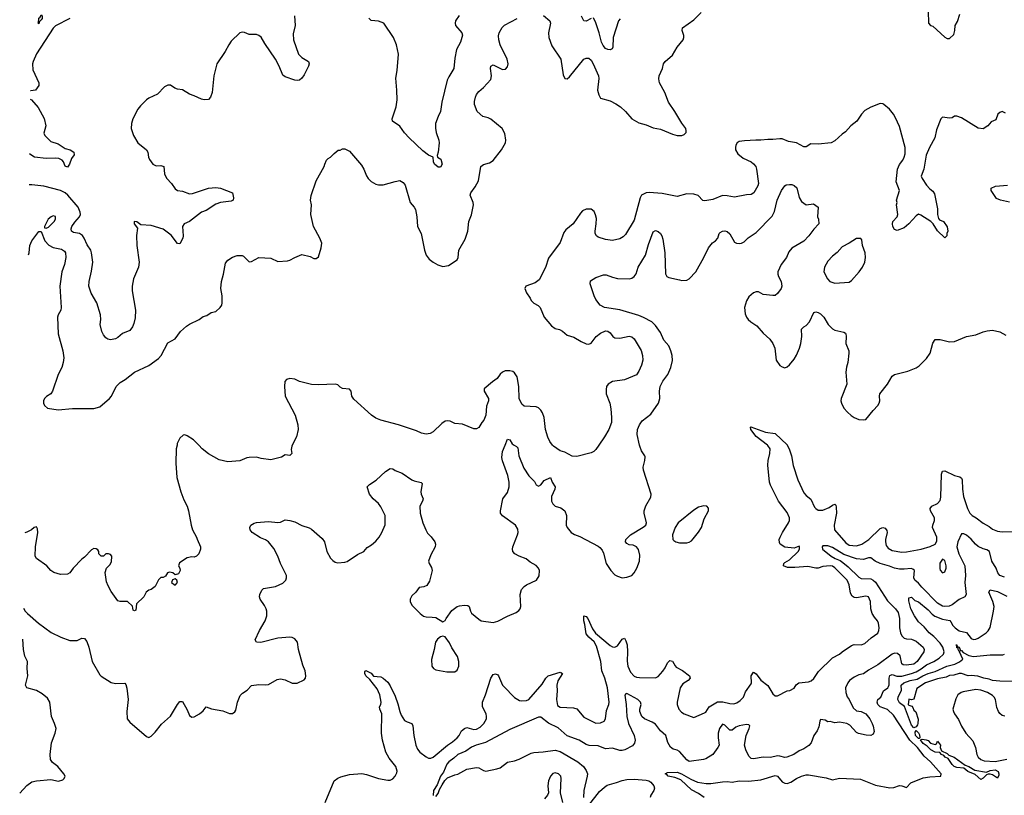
# Model space of a CAD drawing. Header units: inches. Extents: x 1839270 to 1929235, y 762242 to 910350.
# Tile 41 of 256: x 1840289 to 1848528, y 817070 to 823559. Entities that reach past the tile are written whole.
import ezdxf

# ---------------------------------------------------------------- set-up
doc = ezdxf.new("R2010")
doc.units = ezdxf.units.IN
doc.header["$MEASUREMENT"] = 0
doc.layers.add('B8841', color=7, linetype='Continuous')
doc.layers.add('B8842', color=7, linetype='Continuous')

msp = doc.modelspace()

# ---------------------------------------------------------------- linework, layer by layer
at = {"layer": 'B8841', "color": 5}
for points, elevation in [([(1840320.6, 818636.5), (1840335.5, 818610), (1840353.4, 818590), (1840445.5, 818510), (1840552.8, 818432.8), (1840633.8, 818393.8), (1840710, 818364.4), (1840770, 818366), (1840810, 818385.5), (1840830, 818383), (1840850, 818357.3), (1840868.9, 818310), (1840895.3, 818190), (1840959, 818079), (1840970, 818067.3), (1841053.8, 818013.8), (1841090, 818005.3), (1841167.5, 818007.5), (1841176.7, 817996.7), (1841185.8, 817965.8), (1841196.9, 817870), (1841185.7, 817770), (1841188.4, 817710), (1841210, 817683), (1841350, 817562), (1841370, 817552), (1841390, 817564.7), (1841422.5, 817597.5), (1841475.3, 817664.7), (1841550, 817732.4), (1841610, 817830.5), (1841630, 817853.4), (1841650, 817853.4), (1841690, 817786), (1841710, 817737.3), (1841730, 817723.8), (1841750, 817726.4), (1841794, 817750), (1841823.7, 817776.3), (1841850, 817810.8), (1841894.4, 817794.4), (1841990, 817777.1), (1842044.7, 817755.3), (1842070, 817754.8), (1842090, 817766.8), (1842098, 817782), (1842111.5, 817850), (1842134.7, 817905.3), (1842154.5, 817925.5), (1842191.3, 817948.7), (1842230, 817987.3), (1842290, 817998), (1842350, 817993.4), (1842370, 817996.3), (1842442.7, 818037.3), (1842470, 818043.8), (1842510, 818034.9), (1842570, 818008.5), (1842610, 818008.7), (1842670, 818036.3), (1842679.6, 818050), (1842683, 818070), (1842678.9, 818110), (1842657.8, 818157.8), (1842621.6, 818290), (1842613.6, 818350), (1842590, 818378.4), (1842570, 818389.6), (1842550, 818393.3), (1842450, 818385.4), (1842307.9, 818347.9), (1842269.7, 818349.7), (1842258, 818370), (1842294.3, 818450), (1842342.7, 818530), (1842356.4, 818570), (1842357.2, 818610), (1842352.4, 818630), (1842338.2, 818658.2), (1842301.6, 818710), (1842296.2, 818730), (1842299.6, 818750), (1842314.8, 818785.3), (1842330, 818800.3), (1842430, 818816.5), (1842490, 818844.6), (1842515.4, 818870), (1842521.7, 818890), (1842521.7, 818910), (1842470.7, 819010), (1842449.8, 819070), (1842416.1, 819136.1), (1842370, 819191.6), (1842346.5, 819206.5), (1842303.7, 819223.7), (1842234, 819270), (1842216.2, 819290), (1842214, 819310), (1842224.5, 819330), (1842250, 819348), (1842270, 819353), (1842370, 819361.6), (1842450, 819352.7), (1842470, 819356.3), (1842510, 819375.5), (1842550.3, 819370.3), (1842590, 819358.4), (1842650, 819328), (1842710, 819307.7), (1842730, 819296.3), (1842819.6, 819219.6), (1842840.5, 819190), (1842860.3, 819110), (1842890, 819054), (1842910, 819033.4), (1842930, 819020.5), (1842950, 819015.5), (1843010, 819019.1), (1843030, 819026.4), (1843115.6, 819084.4), (1843169.7, 819110.3), (1843195.5, 819144.5), (1843234, 819166), (1843270, 819197.1), (1843298, 819230), (1843319.6, 819270), (1843346.6, 819333.4), (1843347, 819410), (1843310, 819482.7), (1843291.2, 819510), (1843247.8, 819550), (1843216.3, 819590), (1843197.4, 819650), (1843215.4, 819670), (1843272.3, 819707.7), (1843350, 819779), (1843390, 819803.2), (1843410, 819801.3), (1843430, 819787), (1843490, 819765.3), (1843570, 819710.3), (1843590, 819701.3), (1843647.9, 819687.9), (1843657.5, 819677.5), (1843645.5, 819610), (1843648, 819590), (1843664, 819550), (1843660.7, 819530), (1843637.1, 819490), (1843639.7, 819430), (1843661.2, 819350), (1843686.7, 819290), (1843702.6, 819262.6), (1843733, 819233), (1843763.8, 819190), (1843768.2, 819170), (1843766.4, 819150), (1843730, 819082), (1843710.3, 819030), (1843714.9, 819010), (1843735, 818975), (1843739.2, 818950), (1843717.2, 818862.8), (1843694.6, 818825.4), (1843670, 818813.8), (1843632, 818808), (1843603, 818770), (1843570, 818738), (1843557, 818710), (1843555.3, 818690), (1843570, 818661.6), (1843639.3, 818590), (1843669.1, 818569.1), (1843690, 818562.6), (1843741.6, 818561.6), (1843770, 818556.3), (1843830, 818522), (1843850, 818531.3), (1843857, 818550), (1843905, 818615), (1843950, 818650.2), (1843970, 818656.3), (1844010, 818660.2), (1844037.6, 818657.6), (1844050.1, 818650.1), (1844060.6, 818610), (1844070, 818594.6), (1844130, 818542.8), (1844150.2, 818530.2), (1844250, 818515.3), (1844290, 818526.7), (1844370, 818568), (1844442, 818598), (1844464.9, 818615.1), (1844478, 818630), (1844481.6, 818650), (1844477.2, 818750), (1844487.8, 818792.2), (1844510, 818818), (1844530, 818831.7), (1844612, 818870), (1844634.3, 818905.7), (1844639.7, 818950), (1844631.2, 818970), (1844610, 818993.7), (1844560.4, 819020.4), (1844528.2, 819048.2), (1844469.3, 819070), (1844431, 819091), (1844416.3, 819110), (1844411.2, 819130), (1844415.4, 819150), (1844455.1, 819250), (1844459.8, 819270), (1844457.5, 819297.5), (1844438.9, 819330), (1844330, 819407.2), (1844311.2, 819430), (1844311.2, 819450), (1844331.1, 819550), (1844370, 819604.6), (1844385, 819650), (1844384.7, 819690), (1844373.1, 819746.9), (1844329, 819869), (1844324.6, 819895.4), (1844330, 819946.8), (1844350.5, 820000)], 620), ([(1841605.5, 820000), (1841599.6, 819970), (1841594.5, 819850), (1841602.9, 819730), (1841636.2, 819610), (1841662.7, 819542.7), (1841689.4, 819490), (1841701.2, 819450), (1841722.7, 819330), (1841736, 819290), (1841769, 819230), (1841772.7, 819212.7), (1841802, 819150), (1841802, 819130), (1841788, 819090), (1841768, 819070), (1841750, 819061), (1841730, 819064.7), (1841690, 819058), (1841626, 819014), (1841619, 818990), (1841629.3, 818969.3), (1841632, 818950), (1841617, 818923), (1841590, 818914.8), (1841570, 818931.3), (1841543.1, 818936.9), (1841526, 818930), (1841510, 818902), (1841490, 818892), (1841470, 818892), (1841450, 818872), (1841423.7, 818816.3), (1841390, 818791), (1841370, 818786), (1841348, 818770), (1841328.4, 818731.6), (1841267.3, 818672.7), (1841262, 818618), (1841250, 818614), (1841238, 818618), (1841232.7, 818652.7), (1841191.6, 818691.6), (1841130, 818692), (1841110, 818698), (1841054.4, 818774.4), (1841030, 818822), (1841016.8, 818856.8), (1841005.2, 818934.8), (1841014.8, 818970), (1841042, 818998), (1841057.1, 819022.9), (1841058.8, 819070), (1841050, 819084.7), (1841030.9, 819090.9), (1841010, 819090.8), (1840990, 819071), (1840970, 819071.3), (1840951.3, 819090), (1840951.3, 819110), (1840942.8, 819122.8), (1840930, 819131), (1840910, 819134.8), (1840890, 819122.8), (1840830, 819061), (1840810, 819046), (1840737.2, 818970), (1840708, 818930), (1840690, 818921), (1840630, 818916), (1840575.2, 818935.2), (1840550.5, 818950.5), (1840516, 818990), (1840430.8, 819050), (1840418, 819070), (1840421.3, 819150), (1840440.4, 819270), (1840438.8, 819298.8), (1840430, 819316), (1840410, 819310.8), (1840388.2, 819291.8), (1840349.7, 819270.4), (1840333.4, 819265)], 640), ([(1842570.2, 820000), (1842565.2, 819990), (1842562, 819962), (1842566, 819930), (1842550, 819914), (1842510, 819918), (1842480.2, 819899.8), (1842390, 819878), (1842310, 819886.8), (1842270, 819898.8), (1842210, 819897.3), (1842190, 819894), (1842130, 819868), (1842030, 819859.1), (1841958, 819878), (1841870, 819927.7), (1841817.3, 819970), (1841787.7, 820000)], 640), ([(1842844.5, 817010), (1842920.9, 817190), (1842950, 817214.3), (1842975.3, 817224.7), (1843050, 817243.6), (1843150.8, 817250.8), (1843190, 817244.2), (1843290, 817210.2), (1843370, 817195.3), (1843390, 817196.9), (1843410, 817207.2), (1843429.8, 817230.2), (1843443.6, 817256.4), (1843448.2, 817271.8), (1843435.8, 817310), (1843380.3, 817380.3), (1843352.3, 817430), (1843325.2, 817530), (1843317.1, 817590), (1843319.8, 817750), (1843302.9, 817790), (1843300.7, 817810), (1843310.8, 817829.2), (1843314.4, 817850), (1843302.7, 817910), (1843280.2, 817960.2), (1843219.4, 818039.4), (1843186.6, 818070), (1843177, 818090), (1843178, 818102), (1843186.3, 818113.7), (1843230, 818090.6), (1843250, 818067.7), (1843310, 818061.6), (1843330, 818050.4), (1843370, 818016.4), (1843390, 817985.5), (1843430, 817898), (1843453.9, 817833.9), (1843468.7, 817770), (1843480.4, 817740.4), (1843510, 817695.3), (1843530, 817683.6), (1843570.4, 817670), (1843578, 817650), (1843586, 817570), (1843603.5, 817490), (1843616.5, 817456.5), (1843638.3, 817430), (1843690, 817390.3), (1843710, 817380.3), (1843730, 817379.6), (1843750, 817388.3), (1843868.8, 817490), (1843910, 817516.3), (1843949.8, 817550), (1843965.6, 817570), (1843985.2, 817610), (1844009.8, 817630), (1844030, 817637), (1844090, 817619), (1844110, 817622.2), (1844141.4, 817638.6), (1844173.5, 817670), (1844195, 817710), (1844195.9, 817730), (1844191.1, 817751.1), (1844161.2, 817810), (1844161.7, 817850), (1844187.3, 817910), (1844231.6, 818050), (1844250, 818079.6), (1844270, 818086.3), (1844290, 818077), (1844295.3, 818070), (1844330, 817992.2), (1844340, 817980), (1844430, 817888.9), (1844470, 817864.2), (1844490, 817859.5), (1844530, 817862.6), (1844550, 817872), (1844660.7, 817999.3), (1844690.6, 818050), (1844710, 818069.4), (1844810, 818100.3), (1844818.3, 818098.3), (1844830, 818089.3), (1844792.7, 818027.3), (1844783, 817990), (1844785.2, 817945.2), (1844780.2, 817870), (1844790, 817820.5), (1844810, 817806.3), (1844922, 817802), (1844950, 817793.4), (1845010, 817724.4), (1845110, 817672.4), (1845150, 817674.9), (1845179.3, 817690), (1845191.6, 817710), (1845199.6, 817780.4), (1845219.7, 817830), (1845222.7, 817850), (1845206.9, 817970), (1845184.5, 818050), (1845159.6, 818110), (1845150.9, 818190), (1845116.4, 818316.4), (1845094.8, 818354.8), (1845050, 818393.3), (1845030, 818420.5), (1845019, 818499.1), (1845009.8, 818530.2), (1845010, 818570.5), (1845030, 818566), (1845043.1, 818550), (1845082.3, 818462.3), (1845107.5, 818427.5), (1845230, 818323), (1845250, 818311.7), (1845270, 818309.4), (1845290, 818320.2), (1845330, 818375.8), (1845350, 818383.8), (1845361.8, 818361.8), (1845370.7, 818330), (1845374.1, 818270), (1845371.4, 818191.4), (1845376.3, 818150), (1845400.9, 818100.9), (1845430, 818067.6), (1845450, 818058.3), (1845474.8, 818054.8), (1845610, 818053.7), (1845630, 818064.2), (1845670, 818108.7), (1845690, 818137.1), (1845710, 818178), (1845730, 818196.5), (1845750, 818191.7), (1845772.4, 818152.4), (1845782.7, 818142.7), (1845834, 818114), (1845893.4, 818070), (1845899.5, 818050), (1845881.3, 818030), (1845837.1, 818002.9), (1845814.9, 817970), (1845790.4, 817850), (1845790.4, 817830.4), (1845804.9, 817790), (1845826.3, 817766.3), (1845850, 817752.4), (1845930, 817720.4), (1846020.4, 817759.6), (1846030, 817766), (1846059.1, 817810), (1846128.4, 817851.6), (1846172.7, 817852.7), (1846230, 817836.8), (1846264.5, 817835.5), (1846290, 817844.2), (1846318.1, 817861.9), (1846345, 817890), (1846363.4, 817936.6), (1846410, 818002), (1846413.3, 818010), (1846410.9, 818069.1), (1846430, 818099.1), (1846450, 818086.7), (1846490, 818033.4), (1846550, 817988.9), (1846590, 817919.1), (1846610, 817902), (1846630, 817903), (1846710, 817944.9), (1846732.1, 817947.9), (1846770, 817964.9), (1846787.1, 817992.9), (1846808.8, 818011.2), (1846890, 818020.3), (1846912.1, 818027.9), (1846933.2, 818046.8), (1846973.6, 818106.4), (1847090, 818218.7), (1847150, 818250.4), (1847171.5, 818270), (1847250, 818324), (1847270, 818331.7), (1847330, 818327.9), (1847361.3, 818338.7), (1847412.3, 818387.7), (1847470, 818425.7), (1847478.8, 818450), (1847480.3, 818470), (1847475.1, 818510), (1847466.9, 818530), (1847440.4, 818560.4), (1847422.7, 818590), (1847411.8, 818630), (1847408.5, 818690), (1847390, 818729.6), (1847370, 818736.3), (1847290, 818722), (1847270, 818724.7), (1847254.7, 818734.7), (1847240.4, 818760.4), (1847230.6, 818830), (1847213.2, 818870), (1847110, 818974.3), (1847090, 818986.2), (1847069.6, 818990.4), (1847010, 818983.8), (1846970, 818969.8), (1846950, 818969.8), (1846884.9, 818985), (1846774.6, 818974.6), (1846714.6, 818974.6), (1846680.7, 818990), (1846683.6, 819010), (1846690, 819016.4), (1846730, 819040.8), (1846801.6, 819110), (1846814.7, 819130), (1846815.1, 819150), (1846810, 819154.5), (1846770, 819138.9), (1846690, 819147.2), (1846652.3, 819170), (1846645.3, 819185.3), (1846644, 819210), (1846651, 819230), (1846670.8, 819270), (1846722.5, 819350), (1846729, 819370), (1846729.2, 819390), (1846710, 819436.8), (1846637, 819530), (1846570, 819664.7), (1846562, 819690), (1846547.6, 819832.4), (1846551.2, 819870), (1846565.5, 819930), (1846567.3, 819970), (1846550, 819996.8), (1846545.8, 820000)], 580), ([(1844426.5, 820000), (1844447, 819987), (1844455.8, 819975.8), (1844464.9, 819910), (1844506.4, 819806.4), (1844550, 819743.6), (1844596.3, 819696.3), (1844610, 819667.3), (1844630, 819657.1), (1844650, 819667), (1844677, 819703), (1844731, 819730), (1844745.7, 819690), (1844770.2, 819650), (1844767.1, 819630), (1844739.7, 819570), (1844740.2, 819530), (1844749.1, 819509.1), (1844769.5, 819489.5), (1844815.6, 819475.6), (1844850.2, 819450), (1844863.2, 819410), (1844862.8, 819330), (1844871.1, 819310), (1844903.9, 819270), (1844930, 819252.8), (1844975.1, 819235.1), (1845130, 819153.4), (1845143, 819143), (1845161.7, 819121.7), (1845174.7, 819094.7), (1845196.3, 819010), (1845234.9, 818950), (1845270, 818915.5), (1845290, 818903.8), (1845330, 818890.5), (1845370, 818895.5), (1845410, 818908.5), (1845431.8, 818930), (1845453.3, 818970), (1845474, 819030), (1845478.3, 819078.3), (1845466.3, 819126.3), (1845450, 819148.7), (1845422, 819162), (1845390, 819166), (1845370, 819175.3), (1845359, 819190), (1845362, 819210), (1845399, 819250), (1845507.2, 819312.8), (1845529, 819330), (1845532.7, 819350), (1845515.6, 819430), (1845515.6, 819450), (1845528.2, 819491.8), (1845570, 819564.7), (1845574, 819590), (1845508.3, 819790), (1845505.7, 819814.3), (1845520.5, 819870), (1845522, 819902), (1845520.7, 819910), (1845491.7, 819951.7), (1845476.8, 819990), (1845474.8, 820000)], 620), ([(1845134.8, 820000), (1845110, 819964), (1845092.7, 819947.3), (1845070, 819935.5), (1844950, 819904.9), (1844912.5, 819907.5), (1844850, 819940.4), (1844810, 819952.7), (1844756.3, 819990), (1844748.4, 820000)], 640), ([(1846711.2, 820000), (1846728.8, 819968.8), (1846748.4, 819910), (1846761, 819830), (1846798.9, 819710), (1846850, 819600.3), (1846870, 819577.3), (1846907.7, 819547.7), (1846940.8, 819480.8), (1846950, 819468.2), (1846970, 819455.6), (1847010, 819455.2), (1847061.5, 819478.5), (1847090, 819498.6), (1847110, 819506.4), (1847117.6, 819497.6), (1847122, 819482), (1847122.6, 819430), (1847103.1, 819330), (1847106.3, 819290), (1847201.8, 819181.8), (1847230, 819161.7), (1847290, 819157), (1847336.4, 819170), (1847392.9, 819210), (1847490, 819302.3), (1847510, 819310.3), (1847530, 819306), (1847546, 819286), (1847547.3, 819270), (1847534, 819210), (1847533.2, 819190), (1847539.8, 819159.8), (1847556.6, 819136.6), (1847590, 819116.9), (1847670, 819103.8), (1847710, 819105.6), (1847833.2, 819130), (1847907.6, 819152.4), (1847949.7, 819170.3), (1847963.9, 819196.1), (1847963.5, 819230), (1847926.4, 819310), (1847928.6, 819330), (1847943.5, 819370), (1847943.7, 819390), (1847910.9, 819450), (1847907.7, 819470), (1847921.6, 819490), (1847969.2, 819510.8), (1847990, 819535.5), (1847995.8, 819564.2), (1848002, 819758), (1848010, 819782), (1848030, 819785.3), (1848110, 819746), (1848154.7, 819734.7), (1848170, 819724), (1848176, 819710), (1848177.7, 819630), (1848187.1, 819570), (1848219, 819470), (1848238.5, 819430), (1848259, 819410), (1848292.4, 819392.5), (1848350, 819347.1), (1848399.6, 819319.6), (1848430, 819296.1), (1848470, 819280.7), (1848510, 819273.2), (1848595.8, 819275.8)], 580), ([(1848530, 818894), (1848490.3, 818910), (1848473.8, 818930), (1848460.3, 818970), (1848423.2, 819030), (1848403.8, 819110), (1848382.8, 819122.8), (1848350, 819132.6), (1848310, 819152.6), (1848285.7, 819170), (1848250, 819212.2), (1848210, 819245.5), (1848190, 819258), (1848170, 819258.8), (1848139.7, 819190), (1848130.8, 819150), (1848146, 819090), (1848196.5, 818990), (1848202.8, 818910), (1848198.1, 818850), (1848209.7, 818750.3), (1848196, 818730), (1848150, 818708.4), (1848090, 818663.5), (1848067.5, 818652.5), (1848030, 818648.3), (1848010, 818653), (1847970, 818678), (1847838.5, 818810), (1847810, 818845.8), (1847779.6, 818870), (1847769.3, 818890), (1847775.2, 818950), (1847762.6, 818962.6), (1847747.8, 818967.8), (1847690, 818961.4), (1847650, 818962.1), (1847610, 818969.6), (1847567.5, 818987.5), (1847489.7, 819009.7), (1847447.6, 819030), (1847410, 819057.6), (1847390, 819058), (1847350, 819043.9), (1847290, 819049.6), (1847183.6, 819083.6), (1847090, 819143.5), (1847050, 819157.2), (1847010, 819157.8), (1847003.1, 819150), (1847005.8, 819130), (1847079.1, 819070), (1847113.5, 819050), (1847154, 819034), (1847177.8, 819017.8), (1847221.7, 818981.7), (1847310, 818894.5), (1847330, 818884.9), (1847410, 818880.1), (1847431.2, 818871.2), (1847450, 818853.9), (1847550, 818698), (1847618.5, 818630), (1847638.7, 818598.7), (1847650.5, 818550), (1847651.4, 818470), (1847659.3, 818430), (1847670, 818404.2), (1847690, 818385.4), (1847710, 818379.1), (1847750, 818376.4), (1847790, 818358.3), (1847849.7, 818310), (1847856.4, 818290), (1847853.5, 818270), (1847797.7, 818190), (1847770, 818167.3), (1847710, 818159.3), (1847682.5, 818162.5), (1847670, 818170.7), (1847656.3, 818236.3), (1847635.1, 818255.1), (1847610, 818258.8), (1847590, 818250.2), (1847470, 818160.2), (1847390, 818116), (1847350, 818087.2), (1847310, 818076.5), (1847270, 818057.6), (1847233.3, 818030), (1847217.2, 818010), (1847198, 817970), (1847201, 817930), (1847213.3, 817893.3), (1847230, 817872), (1847262.4, 817802.4), (1847290, 817775.6), (1847330, 817771.8), (1847369.7, 817750), (1847402.5, 817710), (1847423.1, 817670), (1847431.2, 817648.8), (1847437.4, 817602.6), (1847430, 817581), (1847410, 817570.6), (1847372.8, 817572.8), (1847306.9, 817586.9), (1847290, 817596.3), (1847235.3, 817655.3), (1847210, 817670.6), (1847150, 817682.8), (1847110, 817677.3), (1847070, 817687.3), (1847050, 817684), (1847030, 817697.3), (1846990, 817702.8), (1846983.6, 817690), (1846976.8, 817643.2), (1846960.5, 817610), (1846932.8, 817570), (1846911.6, 817508.4), (1846893.4, 817486.6), (1846850, 817459), (1846810, 817441.1), (1846767.7, 817412.3), (1846708.8, 817388.8), (1846690, 817385.3), (1846650, 817398.5), (1846630, 817400.2), (1846570, 817384.7), (1846509.2, 817389.2), (1846430, 817374.7), (1846410, 817379), (1846390, 817397.6), (1846365, 817450), (1846354.6, 817490), (1846366.3, 817570), (1846392.4, 817630), (1846398, 817650), (1846395, 817655), (1846390, 817660.4), (1846370, 817663.1), (1846308.5, 817651.5), (1846280.7, 817639.3), (1846250, 817614.6), (1846230, 817614.3), (1846190, 817656.4), (1846170, 817663.8), (1846145.8, 817630), (1846132.8, 817590), (1846132.2, 817550), (1846140.9, 817490), (1846131.4, 817468.6), (1846090, 817410.4), (1846030, 817375.8), (1846010, 817368.9), (1845890, 817353.7), (1845870, 817366.4), (1845810, 817435.5), (1845790, 817448.2), (1845756.1, 817456.1), (1845733.5, 817473.5), (1845712.5, 817512.5), (1845694.7, 817570), (1845652.2, 817610), (1845610, 817664.2), (1845582.4, 817682.4), (1845517.6, 817710), (1845494, 817730), (1845478.9, 817770), (1845478.2, 817790), (1845488.8, 817830), (1845484.9, 817850), (1845461.6, 817870), (1845370, 817920.9), (1845361.1, 817918.9), (1845353.4, 817906.6), (1845364.7, 817830), (1845368.3, 817728.3), (1845382.1, 817670), (1845431.3, 817570), (1845439.3, 817530), (1845433.2, 817506.8), (1845415.7, 817484.3), (1845352.3, 817450), (1845330, 817444.5), (1845310, 817445.8), (1845250, 817463.2), (1845190, 817458.6), (1845130, 817483.8), (1845052.7, 817487.3), (1845030, 817494), (1844970, 817530.1), (1844870, 817567.6), (1844793.9, 817633.9), (1844713.3, 817673.3), (1844650, 817724.6), (1844630, 817722.4), (1844390, 817621.6), (1844187.2, 817512.9), (1844107.3, 817490), (1844070, 817473.8), (1844020.9, 817439.1), (1843954.7, 817410), (1843920.9, 817379.1), (1843878.9, 817350), (1843864.4, 817330), (1843835.5, 817264.5), (1843810, 817230.4), (1843781.7, 817158.3), (1843751.8, 817110), (1843750, 817068)], 560), ([(1846016.1, 817050), (1845970, 817084.9), (1845910, 817116.4), (1845820, 817200), (1845770, 817219.1), (1845714, 817230), (1845703.1, 817243.1), (1845689.6, 817250.4), (1845710, 817259.5), (1845790, 817262), (1845826.7, 817250), (1845905.3, 817205.3), (1845961, 817181), (1846032.5, 817167.5), (1846071, 817169), (1846170, 817183.7), (1846210, 817186), (1846250, 817180.7), (1846308.2, 817191.8), (1846387.2, 817187.2), (1846490, 817199), (1846610, 817234.2), (1846630, 817228.8), (1846670, 817181.5), (1846690, 817171.3), (1846710, 817169.2), (1846741, 817179), (1846788.3, 817211.7), (1846829.9, 817230.1), (1846870, 817241.1), (1846890, 817240.7), (1847035.8, 817215.8), (1847090, 817200.3), (1847150, 817212.2), (1847324.4, 817204.4), (1847450, 817155.5), (1847570, 817131), (1847604.1, 817135.9), (1847650, 817152), (1847670.2, 817150.2), (1847710, 817134.9), (1847745.2, 817174.8), (1847850, 817215.1), (1847905.6, 817225.6), (1847997.2, 817230), (1847999.5, 817250), (1847909.8, 817350), (1847856.6, 817396.6), (1847800.7, 817470), (1847736, 817530), (1847599.1, 817739.1), (1847550, 817787.2), (1847489.2, 817810), (1847468, 817830), (1847462.7, 817850), (1847469.9, 817870.1), (1847493.6, 817890), (1847517.2, 817942.8), (1847552.9, 817970), (1847559.8, 817980.2), (1847565.2, 817994.8), (1847563.4, 818050), (1847570, 818072.3), (1847590, 818080.1), (1847627.6, 818067.6), (1847670, 818066.4), (1847750, 818087.9), (1847790, 818103.4), (1847832.8, 818127.2), (1847877.5, 818162.5), (1847938.5, 818190), (1847983.3, 818216.7), (1848018.3, 818250), (1848025, 818270), (1848012.8, 818310), (1847990, 818342), (1847938.5, 818398.5), (1847899.3, 818430), (1847858.1, 818478.1), (1847810, 818522.4), (1847774.8, 818570), (1847746.5, 818630), (1847730, 818698), (1847730, 818722), (1847750, 818726.8), (1847779.5, 818699.5), (1847810, 818687.2), (1847890, 818621.7), (1847924.1, 818584.1), (1847947.5, 818567.5), (1848010, 818543.9), (1848071.8, 818531.8), (1848081.5, 818521.5), (1848096.5, 818490), (1848116.5, 818470), (1848150, 818447.1), (1848211.4, 818431.4), (1848250, 818380.9), (1848270, 818372.6), (1848290, 818375.5), (1848310, 818385.2), (1848375.1, 818430), (1848393.9, 818446.1), (1848410, 818473.4), (1848437.7, 818610), (1848441.4, 818650), (1848431.6, 818691.6), (1848398.7, 818770), (1848410, 818787.7), (1848470, 818774.2), (1848550, 818736.6)], 540), ([(1840289.1, 817088.3), (1840348.5, 817151.6), (1840390, 817182), (1840430, 817190.7), (1840550, 817200.7), (1840612.5, 817187.5), (1840650, 817198), (1840662, 817210), (1840669, 817230), (1840659, 817250), (1840609.2, 817310), (1840564.2, 817344.2), (1840546.6, 817370), (1840543.7, 817410), (1840555.6, 817510), (1840585.8, 817590), (1840593.1, 817630), (1840581.7, 817670), (1840555.4, 817730), (1840542, 817850), (1840521.5, 817881.5), (1840478.2, 817918.2), (1840430, 817945.6), (1840349.6, 817969.6), (1840337.2, 817990), (1840357, 818070), (1840351.8, 818130), (1840354, 818190), (1840333.3, 818233.3), (1840319.6, 818290), (1840315.3, 818376.9)], 620), ([(1848637, 818023), (1848490, 818024.4), (1848430.2, 818029.8), (1848402, 818042), (1848355.3, 818050), (1848305.2, 818065.2), (1848250, 818072.7), (1848226, 818070), (1848168.9, 818088.9), (1848150, 818089), (1848104.9, 818075.1), (1848070, 818072), (1848041.1, 818058.9), (1847970, 818045.6), (1847869, 818011), (1847795.9, 817964.1), (1847770, 817875.3), (1847750, 817868.7), (1847730, 817875.3), (1847728.2, 817871.8), (1847722.8, 817830), (1847730, 817822.8), (1847754.4, 817814.4), (1847763.5, 817803.5), (1847770, 817782), (1847786.8, 817766.8), (1847806, 817706), (1847804.9, 817670), (1847800.5, 817659.5), (1847790, 817642), (1847770, 817635.1), (1847750, 817657.6), (1847692.1, 817812.1), (1847650, 817844.7), (1847637.8, 817870), (1847638.2, 817890), (1847667.6, 817950), (1847665.4, 817990), (1847685.6, 818010), (1847739.7, 818030), (1847798.9, 818041.1), (1847844.6, 818070), (1847889.7, 818090), (1847950, 818104.9), (1848046.3, 818150), (1848112.8, 818167.2), (1848152.6, 818187.4), (1848180.9, 818210), (1848152.7, 818270), (1848154.6, 818274.6), (1848150, 818274), (1848142.9, 818290), (1848142, 818302), (1848130, 818304.5), (1848128.5, 818331.6), (1848134.6, 818314.6), (1848150, 818310.3), (1848162, 818282), (1848170, 818281.6), (1848184.4, 818264.4), (1848230, 818239.6), (1848270, 818230.2), (1848410, 818245.3), (1848514.7, 818245.3), (1848529.5, 818250.5)], 520), ([(1848531.7, 817731.7), (1848510, 817736.3), (1848490, 817753.6), (1848479.1, 817770), (1848465.2, 817805.2), (1848452.9, 817870), (1848442.4, 817890), (1848430, 817903.6), (1848386, 817930), (1848330, 817949.8), (1848290, 817954.4), (1848183.2, 817936.8), (1848165.5, 817930), (1848139.3, 817910), (1848122, 817878), (1848103, 817810), (1848098, 817790), (1848101.6, 817770), (1848110.5, 817750), (1848143.6, 817703.6), (1848170, 817648), (1848205.3, 817590), (1848264.8, 817524.8), (1848286.8, 817470), (1848297.3, 817410), (1848310, 817388.4), (1848330, 817368.4), (1848358.5, 817358.5), (1848450, 817351.9), (1848550, 817370.8)], 540), ([(1843770, 817060.9), (1843790, 817084.5), (1843802, 817118), (1843823.6, 817156.4), (1843847.2, 817192.8), (1843870, 817216), (1843930, 817242), (1843953.8, 817246.2), (1844030, 817289.3), (1844110, 817302.7), (1844130, 817299.3), (1844170, 817276), (1844190, 817272.3), (1844282, 817290), (1844310, 817299.3), (1844370, 817346.6), (1844430, 817357.7), (1844468.1, 817371.9), (1844570, 817422.3), (1844591.5, 817428.5), (1844670, 817432.2), (1844770, 817446.6), (1844810, 817435.3), (1844960.2, 817350), (1845007, 817310), (1845030, 817276.4), (1845039.5, 817250), (1845038.6, 817230), (1845009.3, 817110), (1845005.5, 817050)], 560), ([(1844832.5, 817010), (1844814.7, 817090), (1844821, 817210), (1844816.9, 817230), (1844798, 817250), (1844770, 817257.6), (1844750, 817251.8), (1844730.6, 817230), (1844714, 817190), (1844707.9, 817150), (1844712.8, 817090), (1844706.3, 817070), (1844680.2, 817039.8)], 580), ([(1845050, 816986.6), (1845139.4, 817100.6), (1845181.1, 817138.9), (1845205.9, 817154.1), (1845284.1, 817175.9), (1845330, 817193.9), (1845370, 817201.4), (1845430, 817204.8), (1845530, 817197.3), (1845553.7, 817190), (1845570, 817178.9), (1845595.3, 817150), (1845599.4, 817130), (1845594, 817110), (1845569.9, 817070.1), (1845563.7, 817050)], 560)]:
    msp.add_lwpolyline(points, dxfattribs=dict(at, elevation=elevation))
for points, elevation in [([(1846010, 819492), (1845990, 819487), (1845970, 819480.7), (1845930, 819456.2), (1845798.8, 819350), (1845774, 819310), (1845750.9, 819249.1), (1845754.8, 819210), (1845762, 819202), (1845778, 819190), (1845810, 819181.6), (1845870, 819183), (1845890, 819187.7), (1845910, 819198.8), (1845925.4, 819214.6), (1845969.7, 819270.3), (1845993, 819310), (1846016.6, 819383.4), (1846052.7, 819450), (1846052.5, 819472.5), (1846038, 819490)], 620), ([(1848010, 819045.2), (1847987.9, 819012.1), (1847986.8, 818966.8), (1847992.3, 818952.3), (1848010, 818930.8), (1848030, 818938.8), (1848040.5, 818970), (1848041.3, 818990), (1848030, 819033.2)], 580), ([(1841590, 818881.2), (1841567.1, 818872.9), (1841558.8, 818850), (1841590, 818828.2), (1841609.2, 818850), (1841604, 818870)], 640), ([(1843830, 818401.2), (1843810, 818396), (1843783.9, 818376.1), (1843768.5, 818350), (1843758.4, 818290), (1843734.2, 818205.8), (1843738.4, 818150), (1843750.3, 818130.3), (1843770, 818120.3), (1843862.2, 818102.2), (1843930, 818102.4), (1843950, 818116.3), (1843964, 818150), (1843963.9, 818190), (1843951.7, 818230), (1843903.9, 818303.9), (1843885.3, 818345.3), (1843850, 818395.3)], 620), ([(1847815.5, 817544.5), (1847810, 817546), (1847784.4, 817570), (1847782.4, 817597.6), (1847790, 817612), (1847810, 817591.3), (1847816.7, 817576.7), (1847821, 817550)], 520), ([(1847950, 817496), (1847959.3, 817500.7), (1847970, 817522), (1847994.8, 817490), (1847991.3, 817470), (1848002.8, 817442.8), (1848050, 817418.8), (1848064.4, 817404.4), (1848107.3, 817390), (1848201.1, 817321.1), (1848230.7, 817310), (1848281.4, 817281.4), (1848378, 817262), (1848410, 817276.1), (1848450, 817282.5), (1848476.1, 817270), (1848483.2, 817250), (1848482.3, 817237.7), (1848470, 817212), (1848430, 817240.9), (1848410, 817247.8), (1848392.4, 817247.6), (1848379.1, 817240.9), (1848350, 817212.6), (1848330, 817202.4), (1848282.6, 817242.6), (1848221.6, 817270), (1848190, 817298), (1848130, 817302.2), (1848108, 817310), (1848090, 817328), (1848057.2, 817377.2), (1848033.2, 817390), (1848022, 817402), (1848002.7, 817410), (1847987.8, 817427.8), (1847950, 817431.1), (1847912.8, 817450), (1847881.4, 817481.4), (1847850, 817502.6), (1847826, 817534), (1847841.5, 817538.5), (1847874.9, 817534.9), (1847890, 817527.7), (1847910, 817506)], 520)]:
    msp.add_lwpolyline(points, close=True, dxfattribs=dict(at, elevation=elevation))
at = {"layer": 'B8842', "color": 5}
for points, elevation in [([(1844673.1, 823593.1), (1844723.7, 823550), (1844731.8, 823530), (1844714.5, 823450), (1844717.6, 823410), (1844741.8, 823341.8), (1844816.2, 823230), (1844836.8, 823096.8), (1844850, 823066), (1844870, 823064.5), (1844890, 823081.3), (1845010, 823229.6), (1845030, 823238.7), (1845050, 823236.9), (1845070, 823219.5), (1845087.1, 823190), (1845132.3, 823090), (1845133.9, 823066.1), (1845124.2, 822970), (1845133.6, 822930), (1845150, 822902), (1845230, 822879.3), (1845276.6, 822856.6), (1845315.1, 822830), (1845358.4, 822790), (1845410.9, 822730.9), (1845470, 822696.4), (1845530, 822679.7), (1845590, 822654.7), (1845650, 822642.2), (1845750, 822602), (1845790, 822591.5), (1845830, 822591.2), (1845850, 822598.4), (1845864.7, 822615.3), (1845866.7, 822630), (1845862.4, 822650), (1845830, 822693), (1845771.3, 822791.3), (1845718, 822870), (1845686.9, 822950), (1845643.2, 823030), (1845636.7, 823063.3), (1845640.9, 823090), (1845668, 823150), (1845677.3, 823190), (1845690.8, 823210), (1845750, 823261.2), (1845790, 823329), (1845840.7, 823390), (1845847.3, 823410), (1845847.1, 823427.1), (1845831, 823470), (1845836, 823490), (1845930, 823558.7), (1845990, 823618.9)], 640), ([(1847891, 823630), (1847892, 823530), (1847911.1, 823511.1), (1847930, 823504.7), (1848030, 823414), (1848050, 823402.8), (1848070, 823401), (1848104.7, 823435.3), (1848114, 823470), (1848115.3, 823510), (1848136.5, 823543.5), (1848155.5, 823604.5)], 660), ([(1840362, 821592.8), (1840367.6, 821610), (1840374.9, 821670), (1840390, 821709.3), (1840450, 821788), (1840470, 821788), (1840500.5, 821710), (1840533.1, 821673.1), (1840570, 821652), (1840638.5, 821638.5), (1840663.5, 821623.5), (1840672.8, 821610), (1840675.1, 821570), (1840663, 821510), (1840642, 821450), (1840625.4, 821330), (1840635.4, 821150), (1840632.8, 821130), (1840610, 821090.6), (1840604.7, 821070), (1840609.7, 820930), (1840651.3, 820790), (1840657.6, 820730), (1840653.6, 820690), (1840640.7, 820650), (1840611.8, 820590), (1840562.9, 820450), (1840550, 820428.2), (1840513.4, 820406.6), (1840496, 820390), (1840489.4, 820370), (1840489.4, 820350), (1840497.2, 820330), (1840522, 820310), (1840610, 820296.3), (1840730, 820305.1), (1840910, 820305.6), (1840958.9, 820321.1), (1841039.3, 820390), (1841057.6, 820410), (1841097.1, 820490), (1841130, 820525.1), (1841170.3, 820549.7), (1841250, 820609.5), (1841370, 820667.3), (1841450, 820725.1), (1841472.4, 820750), (1841530, 820855.1), (1841590, 820889.3), (1841633.7, 820950), (1841685.4, 820994.6), (1841710, 821011.6), (1841791, 821050), (1841825.2, 821074.8), (1841855.3, 821084.7), (1841890, 821109), (1841930, 821119), (1841966.8, 821150), (1841980.7, 821170), (1841982, 821190), (1841982, 821250), (1841973, 821310), (1841976.3, 821370), (1841994.4, 821430), (1842010, 821522), (1842030, 821546), (1842070, 821572), (1842110, 821586.6), (1842150, 821586), (1842160.9, 821580.9), (1842210, 821533.2), (1842230, 821537), (1842290, 821569.4), (1842390, 821563.7), (1842450, 821537), (1842530, 821541.2), (1842550, 821546), (1842590, 821569.4), (1842650, 821596), (1842718.9, 821578.9), (1842750, 821562), (1842770, 821562), (1842790, 821575.3), (1842813, 821650), (1842816.4, 821690), (1842801.6, 821730), (1842748.8, 821828.8), (1842724.9, 821930), (1842730.4, 822010), (1842722, 822050), (1842727.7, 822087.7), (1842770.8, 822210), (1842837.3, 822330), (1842841, 822350), (1842856.9, 822383.1), (1842870, 822398), (1842890, 822408), (1842919.6, 822440.4), (1842952.7, 822467.3), (1842970, 822468), (1842990, 822478), (1843010, 822478), (1843050, 822458), (1843150, 822342.7), (1843170, 822309.2), (1843192.1, 822252.1), (1843206, 822230), (1843230, 822206.3), (1843270, 822182.9), (1843290, 822177), (1843330, 822178.4), (1843430, 822206), (1843470, 822212.7), (1843498, 822198), (1843514.7, 822174.7), (1843556.2, 822030), (1843589.7, 821989.7), (1843599.6, 821970), (1843611.2, 821911.2), (1843618.4, 821830), (1843649.6, 821770), (1843675.6, 821630), (1843690, 821589), (1843716.6, 821556.6), (1843749.6, 821529.6), (1843787.8, 821507.8), (1843830, 821495.6), (1843877.3, 821502.7), (1843950.4, 821549.6), (1843958.8, 821570), (1843962.8, 821630), (1844015.6, 821724.4), (1844039.5, 821790), (1844048, 821870), (1844070, 821928), (1844085.5, 822010), (1844084, 822030), (1844059.3, 822090), (1844064.4, 822110), (1844100.3, 822159.7), (1844128.2, 822210), (1844147.7, 822330), (1844170, 822347), (1844218.8, 822361.2), (1844250, 822381.6), (1844320.3, 822470), (1844352.7, 822530), (1844357.1, 822550), (1844348.5, 822608.5), (1844326.8, 822650), (1844230, 822726.8), (1844210, 822737.3), (1844164.7, 822750), (1844116, 822790), (1844094.8, 822850), (1844094.4, 822874.4), (1844101.6, 822910), (1844110, 822933.2), (1844130, 822959.3), (1844170, 822992), (1844230, 823059.3), (1844236.5, 823090), (1844228.4, 823150), (1844230, 823171.8), (1844250, 823181.7), (1844330, 823143), (1844353.7, 823146.3), (1844370, 823164), (1844375.5, 823190), (1844368.4, 823230), (1844310.3, 823350), (1844297.6, 823390), (1844294.6, 823425.4), (1844300.4, 823450), (1844325.7, 823494.3), (1844346.7, 823513.3), (1844450.3, 823569.7)], 640), ([(1842587.5, 823592.5), (1842594, 823510), (1842578.7, 823441.3), (1842578.9, 823390), (1842622, 823270), (1842650, 823242.3), (1842706.4, 823210), (1842711.3, 823190), (1842706, 823170), (1842670, 823097), (1842650, 823069.5), (1842630, 823054), (1842610, 823049.6), (1842590, 823053.3), (1842510, 823082), (1842490, 823095.6), (1842461.2, 823170), (1842429.9, 823230), (1842339.6, 823359.6), (1842310, 823414), (1842290, 823428.5), (1842270, 823434.5), (1842210, 823436.4), (1842170, 823453.3), (1842150, 823456.4), (1842130, 823449.6), (1842059.9, 823380.1), (1842038.4, 823350), (1842007.7, 823292.3), (1841938, 823190), (1841914.9, 823090), (1841899.5, 822950), (1841886, 822910), (1841870, 822892), (1841831.9, 822888.1), (1841810, 822894.3), (1841750, 822923.5), (1841710, 822936.9), (1841650, 822971.2), (1841610, 822976.9), (1841586.9, 822986.9), (1841550, 823011.8), (1841530, 823012.7), (1841501.1, 822998.9), (1841443.4, 822936.6), (1841370, 822903.7), (1841350, 822889.4), (1841300.3, 822839.7), (1841277.1, 822810), (1841236.4, 822730), (1841226, 822690), (1841222.4, 822650), (1841242, 822590), (1841276.4, 822530), (1841348.9, 822470), (1841360.9, 822450), (1841366.4, 822410), (1841374.9, 822390), (1841403.8, 822350), (1841430, 822335.5), (1841470, 822340.7), (1841494, 822330), (1841500.3, 822270), (1841508.9, 822250), (1841519.6, 822230), (1841558.3, 822190), (1841590, 822144.2), (1841610, 822129.1), (1841650, 822126), (1841710, 822102.9), (1841734.5, 822105.5), (1841870, 822148.4), (1841930, 822154), (1841970, 822150.2), (1842070, 822111.3), (1842079.1, 822070), (1842074.8, 822050), (1842059, 822041), (1841970, 822031.2), (1841930, 822016.3), (1841850, 821961.7), (1841810, 821948.7), (1841710.6, 821870), (1841665.5, 821850), (1841650.3, 821829.6), (1841656.9, 821750), (1841653.1, 821730), (1841630, 821685.2), (1841610, 821686.6), (1841557.5, 821757.5), (1841490, 821807.2), (1841390, 821836), (1841303.7, 821843.7), (1841270, 821868.7), (1841246.8, 821870), (1841248, 821850), (1841274.4, 821814.4), (1841267.5, 821752.5), (1841269.2, 821670), (1841289.4, 821530), (1841282.3, 821490), (1841241.7, 821390), (1841230.3, 821330), (1841230.3, 821290), (1841259.1, 821130), (1841254.1, 821065.9), (1841243.1, 821016.9), (1841233.4, 820990), (1841210, 820958), (1841150, 820935.1), (1841110, 820900.5), (1841090.2, 820889.8), (1841050, 820882), (1841027.2, 820887.2), (1841010, 820898.4), (1840990, 820922), (1840975.8, 820950), (1840963.5, 821010), (1840968.2, 821050), (1840966.3, 821090), (1840934.3, 821190), (1840888.4, 821270), (1840867.9, 821330), (1840869.8, 821370), (1840890, 821456), (1840900.8, 821530), (1840891.2, 821610), (1840885.3, 821630), (1840854.3, 821674.3), (1840829.9, 821730), (1840814, 821754), (1840790, 821769.2), (1840739.7, 821779.7), (1840721.5, 821790), (1840719.5, 821810), (1840726.7, 821830), (1840750, 821864.3), (1840790.6, 821910), (1840796.8, 821930), (1840795, 821950), (1840778.1, 821990), (1840693.1, 822090), (1840670, 822110.4), (1840630, 822129.9), (1840490, 822167.5), (1840390, 822178.4), (1840368.9, 822177.7)], 620), ([(1840710, 823569.7), (1840590, 823508), (1840570, 823488.7), (1840430, 823273.8), (1840401.4, 823210), (1840396.6, 823190), (1840400.4, 823140.4), (1840448.2, 823030), (1840450.6, 823010), (1840421, 822970), (1840383.3, 822963.3), (1840378.3, 822965.5)], 580), ([(1843965.2, 823594.8), (1843937, 823550), (1843932.2, 823530), (1843936.4, 823510), (1843988.2, 823450), (1843994.9, 823430), (1843977, 823370), (1843944.9, 823310), (1843930, 823238), (1843921.1, 823150), (1843878.5, 823081.5), (1843866.2, 823053.8), (1843820.7, 822870), (1843810.3, 822790), (1843789.3, 822750.7), (1843767.2, 822690), (1843768.2, 822651.8), (1843775.1, 822615.1), (1843797.1, 822550), (1843799.1, 822530), (1843790.3, 822449.7), (1843782, 822422), (1843784.7, 822410), (1843812, 822392), (1843824, 822350), (1843810, 822324.5), (1843790, 822324.2), (1843759.7, 822350), (1843752.4, 822370), (1843749, 822410), (1843710, 822426.6), (1843661.1, 822461.1), (1843547.6, 822570), (1843510, 822611.6), (1843470, 822667.3), (1843409.4, 822710), (1843405.1, 822730), (1843440.4, 822830), (1843448.3, 822888.3), (1843445.7, 822970), (1843435.6, 823070), (1843446.3, 823133.7), (1843457.6, 823270), (1843441.5, 823350), (1843415.6, 823410), (1843335.1, 823530), (1843290, 823547.6), (1843230, 823552), (1843210, 823573.2)], 620), ([(1845070, 823569.7), (1845030, 823546.9), (1845009.6, 823550), (1844991.1, 823590)], 620), ([(1845313.1, 823566.9), (1845300.3, 823550), (1845256.1, 823410), (1845252.4, 823330), (1845245.2, 823314.8), (1845230, 823306.6), (1845210, 823309.5), (1845190, 823319.6), (1845170, 823343), (1845157.2, 823370), (1845137.5, 823450), (1845110, 823532.3), (1845090, 823574)], 620), ([(1840377.5, 822895.1), (1840388.2, 822888.2), (1840443.4, 822823.4), (1840492.6, 822732.6), (1840508.8, 822670), (1840491.8, 822610), (1840499.5, 822590), (1840550, 822539.6), (1840610, 822520.1), (1840670, 822482.8), (1840711, 822470), (1840741, 822450), (1840744.7, 822430), (1840722.4, 822397.6), (1840704.9, 822350), (1840690, 822325.2), (1840670, 822334), (1840656.9, 822370), (1840644, 822384), (1840616.9, 822396.9), (1840590, 822400.3), (1840510, 822398.1), (1840413.3, 822410), (1840390, 822422.5), (1840372, 822437.1)], 580), ([(1848538, 822778), (1848510, 822790.5), (1848490, 822784), (1848473.2, 822770), (1848457.2, 822722.8), (1848416.5, 822703.5), (1848389.1, 822670.9), (1848350, 822646), (1848310, 822651), (1848170, 822738.8), (1848130, 822751), (1848110, 822751), (1848090, 822738), (1848070, 822736), (1848010, 822744.7), (1847995.3, 822730), (1847961.5, 822638.5), (1847946.6, 822570), (1847900.9, 822490), (1847873.8, 822426.2), (1847855.6, 822310), (1847832.3, 822250), (1847839.3, 822230), (1847876.1, 822176.1), (1847904.2, 822144.2), (1847930, 822124.5), (1847942.7, 822102.7), (1847970, 821978), (1847969.3, 821929.3), (1847976.5, 821896.5), (1847985.6, 821885.6), (1848018, 821870), (1848050, 821826), (1848054, 821790), (1848046, 821770), (1848046, 821750), (1848030, 821734), (1847970, 821794), (1847931.1, 821851.1), (1847912, 821870), (1847830, 821924.7), (1847810, 821931), (1847790, 821918), (1847728.7, 821850), (1847690, 821818.8), (1847630, 821796), (1847610, 821804.7), (1847594.8, 821830), (1847590.8, 821850), (1847596, 821870), (1847630.5, 821909.5), (1847637.3, 821930), (1847626.8, 822010), (1847631, 822030), (1847626.8, 822050), (1847651.3, 822130), (1847622.5, 822202.5), (1847633, 822310), (1847650, 822349), (1847677.3, 822382.7), (1847690.7, 822410), (1847698, 822438), (1847697.3, 822490), (1847650, 822664.7), (1847617.7, 822737.7), (1847599.1, 822770), (1847567.3, 822810), (1847520.7, 822850), (1847510, 822856.4), (1847490, 822859.3), (1847410, 822827.7), (1847360.1, 822799.9), (1847332.3, 822770), (1847292.3, 822710), (1847242.7, 822670), (1847200.1, 822619.9), (1847170, 822600.7), (1847110, 822546.8), (1847078, 822530), (1846970, 822519.1), (1846910, 822522), (1846870, 822494.8), (1846850, 822496.3), (1846790, 822530.4), (1846720.8, 822540.8), (1846670, 822561.6), (1846650, 822563.7), (1846590, 822555.6), (1846550, 822557.6), (1846490, 822550.2), (1846447.6, 822552.4), (1846353.9, 822546.1), (1846310, 822540.4), (1846292.7, 822530), (1846280.7, 822510), (1846277.6, 822490), (1846279.5, 822470), (1846298, 822438), (1846342, 822402), (1846410, 822368.7), (1846430, 822354), (1846447.6, 822330), (1846453.6, 822310), (1846469.6, 822190), (1846465.1, 822170), (1846431.8, 822110), (1846410, 822097.1), (1846370, 822093.7), (1846270, 822074), (1846210, 822085.5), (1846170, 822087.7), (1846090, 822054), (1846022.8, 822042.8), (1846006.4, 822046.4), (1845967.1, 822087.1), (1845930, 822100.7), (1845870, 822102.8), (1845790, 822079.3), (1845665.6, 822105.6), (1845554.8, 822114.8), (1845530, 822112), (1845492.5, 822090), (1845479.4, 822070), (1845430, 821882), (1845358.3, 821761.7), (1845338.6, 821741.4), (1845310, 821725.5), (1845250, 821712.7), (1845190, 821720.4), (1845130, 821739.1), (1845114.8, 821750), (1845103.8, 821770), (1845103.1, 821790), (1845112.9, 821850), (1845114.8, 821894.8), (1845107.9, 821927.9), (1845094.5, 821954.5), (1845070, 821974.9), (1845030, 821973.4), (1844999.6, 821960.4), (1844980.7, 821939.3), (1844921.3, 821850), (1844859.8, 821800.2), (1844841.9, 821778.1), (1844810, 821696.4), (1844714.9, 821565.1), (1844690, 821486), (1844636.4, 821383.6), (1844601.1, 821358.9), (1844524, 821330), (1844516.2, 821310), (1844530, 821272.7), (1844560.5, 821230), (1844570, 821209.4), (1844590, 821187.3), (1844626.9, 821166.9), (1844642.9, 821150), (1844678.9, 821070), (1844737.5, 820997.5), (1844770, 820975.6), (1844806.5, 820966.5), (1844830, 820954), (1844870, 820919.6), (1844924.4, 820904.4), (1844986.2, 820866.2), (1845030, 820846.6), (1845050, 820843.7), (1845070, 820852.3), (1845112.5, 820907.5), (1845150, 820937.6), (1845190, 820956.2), (1845210, 820954), (1845230, 820939.3), (1845252.3, 820910), (1845270, 820896.2), (1845310, 820895.1), (1845390, 820911.5), (1845410, 820905.1), (1845430, 820889.5), (1845490, 820792), (1845500.8, 820750), (1845503.5, 820710), (1845493.1, 820670), (1845470, 820619.1), (1845450.8, 820589.2), (1845350, 820546.7), (1845248.2, 820531.8), (1845212.7, 820510), (1845199.6, 820490), (1845195.3, 820464.7), (1845196.9, 820430), (1845227.2, 820350), (1845236.2, 820303.8), (1845241.7, 820230), (1845239.6, 820190), (1845219.5, 820130), (1845182.9, 820070), (1845134.8, 820000)], 640), ([(1845474.8, 820000), (1845456.8, 820090), (1845459.1, 820130), (1845476.3, 820170), (1845498.4, 820201.6), (1845570, 820259.1), (1845634.5, 820350), (1845644.7, 820390), (1845643.9, 820450), (1845648.7, 820490), (1845670, 820534.9), (1845711.1, 820590), (1845736.3, 820650), (1845751, 820709), (1845748.6, 820750), (1845738, 820790), (1845720.3, 820830), (1845679.2, 820879.2), (1845650, 820943), (1845610, 821000.5), (1845579.1, 821030), (1845510, 821067.8), (1845470, 821083.6), (1845310, 821130.6), (1845181.2, 821150), (1845146, 821170), (1845110, 821219.3), (1845094.5, 821250), (1845062, 821350), (1845065.6, 821374.4), (1845110, 821401), (1845175.1, 821424.9), (1845196, 821424), (1845250, 821403.7), (1845290, 821395.3), (1845390, 821392.2), (1845410, 821397.6), (1845429.4, 821410), (1845447.1, 821432.9), (1845464, 821490), (1845524, 821590), (1845550, 821678.8), (1845590, 821784.7), (1845610, 821794.8), (1845630, 821786.8), (1845650.7, 821770), (1845662, 821750), (1845670, 821722), (1845687, 821610), (1845693.1, 821433.1), (1845704.4, 821410), (1845721.8, 821401.8), (1845810, 821381.6), (1845830, 821378), (1845870, 821380.5), (1845890, 821390.6), (1845945.6, 821450), (1846014.2, 821570), (1846053.3, 821650), (1846086.7, 821693.3), (1846111.8, 821710), (1846129.7, 821730), (1846142.9, 821770), (1846150, 821779.1), (1846170, 821790.6), (1846190, 821793.4), (1846210, 821787.7), (1846230, 821767.7), (1846270, 821698), (1846286, 821690), (1846310, 821687), (1846330, 821690.3), (1846350, 821701.1), (1846385.4, 821734.6), (1846450, 821780.2), (1846585.7, 821914.3), (1846605.7, 821954.3), (1846627.4, 822050), (1846663.7, 822130), (1846691.7, 822168.3), (1846703.3, 822176.7), (1846730, 822181.6), (1846750, 822179.1), (1846770, 822170.7), (1846791.5, 822151.5), (1846811.8, 822071.8), (1846830, 822037.3), (1846870, 822010.8), (1846930, 822018), (1846970, 821992), (1846964.9, 821910), (1846972, 821890), (1846975.3, 821850), (1846933.1, 821806.9), (1846893.1, 821750), (1846850, 821705.1), (1846750, 821647.7), (1846723.8, 821616.2), (1846704.6, 821570), (1846661.5, 821510), (1846633.6, 821450), (1846631.5, 821430), (1846637.8, 821410), (1846660.3, 821370), (1846666.9, 821330), (1846660.2, 821310), (1846630, 821268), (1846610, 821252.6), (1846590, 821251), (1846510, 821260.4), (1846470, 821281.4), (1846450, 821282.2), (1846430, 821273.3), (1846390, 821239.8), (1846370, 821206), (1846353, 821150), (1846358.9, 821098.9), (1846370, 821070.7), (1846385.5, 821050), (1846407.7, 821030), (1846457.5, 820997.5), (1846510, 820936.3), (1846566.4, 820886.4), (1846590.3, 820850.4), (1846606.4, 820810), (1846619.3, 820710), (1846650, 820667.3), (1846670, 820654), (1846690, 820647.7), (1846710, 820654), (1846730, 820670.5), (1846770, 820719.5), (1846790, 820753), (1846814.6, 820810), (1846825.6, 820850), (1846833.8, 820910), (1846829.7, 820970.3), (1846849.2, 820990), (1846870, 821000.4), (1846897.6, 821030), (1846934, 821110), (1846950, 821116.4), (1846970, 821110.3), (1846990, 821097.6), (1847017, 821070), (1847054.9, 821010), (1847090, 820972.4), (1847110, 820960.4), (1847186.2, 820946.2), (1847197.7, 820937.7), (1847203, 820930), (1847205.3, 820910), (1847201.6, 820850), (1847227.7, 820790), (1847227.7, 820770), (1847219.1, 820690), (1847207, 820653), (1847202.4, 820610), (1847210.5, 820510), (1847162.8, 820390), (1847161, 820370), (1847166, 820350), (1847186, 820310), (1847215.2, 820275.2), (1847246.7, 820246.7), (1847271, 820230), (1847310, 820213), (1847349.5, 820210.5), (1847370, 820214.8), (1847430, 820290.7), (1847469.5, 820330.5), (1847481.2, 820350), (1847486, 820370), (1847482, 820410), (1847485.1, 820430), (1847549.6, 820510), (1847590, 820577.3), (1847609.7, 820590.3), (1847721.1, 820618.9), (1847790, 820647.2), (1847816.2, 820663.8), (1847875.3, 820724.7), (1847907.6, 820770), (1847930, 820852), (1847950, 820884.7), (1847990, 820884), (1848070, 820863), (1848110, 820866.4), (1848211.2, 820908.8), (1848290, 820921.7), (1848350, 820947.6), (1848383.6, 820956.4), (1848430, 820961.2), (1848490, 820947.9), (1848539.5, 820919.5)], 620), ([(1848570, 822033.1), (1848495.3, 822050), (1848463.6, 822063.6), (1848419, 822130), (1848419, 822150), (1848453.8, 822166.2), (1848555.1, 822175.1)], 620), ([(1844748.4, 820000), (1844724.9, 820030), (1844707.4, 820067.4), (1844688.9, 820130), (1844678.7, 820230), (1844664.9, 820270), (1844650, 820293.4), (1844630, 820312.7), (1844610, 820320.4), (1844510, 820325.5), (1844490, 820342.8), (1844468.8, 820390), (1844466.7, 820490), (1844450.4, 820570), (1844430, 820604.9), (1844414.9, 820614.9), (1844390, 820622.4), (1844350, 820622), (1844330, 820610.6), (1844310, 820593), (1844283.5, 820556.5), (1844244.2, 820530), (1844176.2, 820470), (1844176.3, 820450), (1844212.6, 820390), (1844212.6, 820370), (1844194.1, 820325.9), (1844189.5, 820250), (1844172.6, 820207.4), (1844156, 820190), (1844130, 820146.8), (1844110, 820134.8), (1844090, 820134.8), (1843993.7, 820173.7), (1843930, 820182), (1843890, 820200.7), (1843870, 820204), (1843850, 820198.8), (1843820.1, 820179.9), (1843750, 820110.4), (1843723.8, 820096.2), (1843690, 820090.4), (1843650, 820099.3), (1843610, 820118.4), (1843458, 820170), (1843310, 820208.2), (1843270, 820225.5), (1843234, 820250), (1843083.6, 820383.6), (1843067.4, 820410), (1843063.1, 820450), (1843050, 820468), (1842990, 820474.4), (1842970, 820484.9), (1842950, 820504), (1842930, 820510.6), (1842790, 820503.2), (1842730, 820507.6), (1842631.6, 820531.6), (1842590, 820552), (1842550, 820558), (1842522, 820550), (1842507.2, 820532.8), (1842504.5, 820490), (1842509.5, 820410), (1842594, 820250), (1842615.6, 820170), (1842619.6, 820130), (1842605.6, 820070), (1842570.2, 820000)], 640), ([(1846545.8, 820000), (1846450, 820073), (1846407.8, 820130), (1846404, 820150), (1846407.8, 820152.2), (1846530, 820107.1), (1846610, 820096.5), (1846710, 820002.2), (1846711.2, 820000)], 580), ([(1841787.7, 820000), (1841744.1, 820044.1), (1841690, 820077.3), (1841670, 820086.8), (1841656.5, 820083.5), (1841630, 820058), (1841607.9, 820012.1), (1841605.5, 820000)], 640), ([(1844350.5, 820000), (1844370, 820050.6), (1844390, 820042.8), (1844410.3, 820010.3), (1844426.5, 820000)], 620)]:
    msp.add_lwpolyline(points, dxfattribs=dict(at, elevation=elevation))
for points, elevation in [([(1840450, 823525.1), (1840441.2, 823530), (1840445.4, 823534.6), (1840448, 823568), (1840449, 823571), (1840460.1, 823579.9), (1840470, 823599.1), (1840477.1, 823590), (1840475.8, 823570), (1840470, 823557), (1840456.2, 823543.8)], 560), ([(1840570, 821917), (1840551.3, 821910), (1840528.4, 821890), (1840496, 821830), (1840498, 821818), (1840510, 821816), (1840530, 821823.8), (1840577.6, 821870), (1840589.3, 821890), (1840590, 821913.2)], 640), ([(1847290, 821728), (1847230.9, 821689.1), (1847170, 821659), (1847130, 821612.7), (1847090, 821580.9), (1847050, 821538), (1847024.4, 821490), (1847018, 821450), (1847048, 821390), (1847067.9, 821367.9), (1847110, 821354.9), (1847230, 821363.8), (1847250, 821376.3), (1847314, 821450), (1847342, 821490), (1847360.7, 821530), (1847365.1, 821570), (1847362.7, 821610), (1847342, 821670), (1847336.4, 821716.4), (1847327.3, 821727.3)], 640)]:
    msp.add_lwpolyline(points, close=True, dxfattribs=dict(at, elevation=elevation))

doc.saveas('drawing.dxf')
